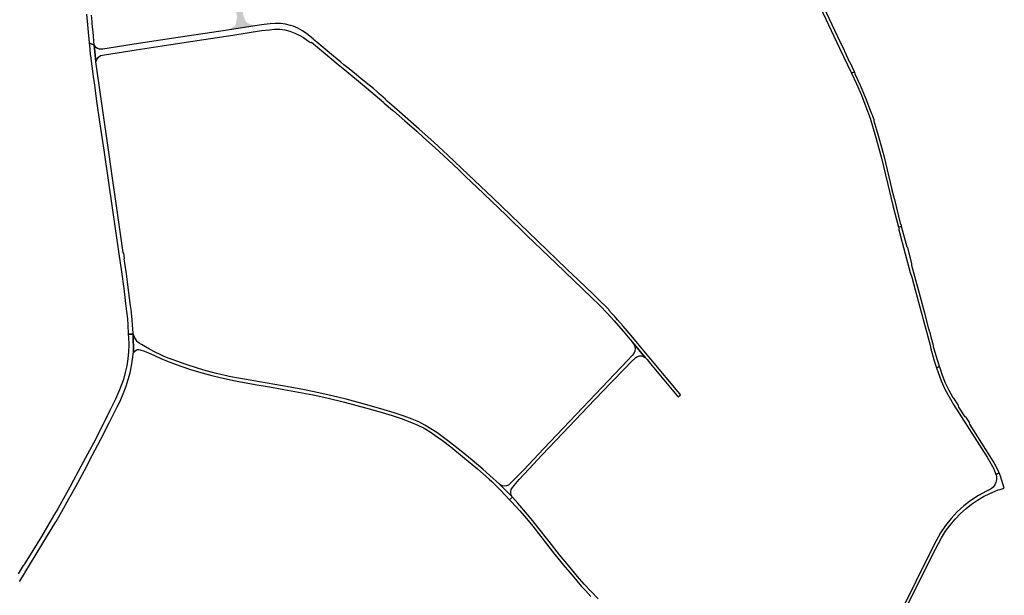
# Model space of a CAD drawing. Header units: metres. Extents: x 124582 to 143330, y 393481 to 406815.
# Tile 4 of 134: x 125879 to 126839, y 396702 to 397263. Entities that reach past the tile are written whole.
import ezdxf

# ---------------------------------------------------------------- set-up
doc = ezdxf.new("R2010")
doc.units = ezdxf.units.M
doc.header["$MEASUREMENT"] = 0
doc.layers.add('ir-ARC-asfalt-bestaande wegen-niet te inspecteren', color=151, linetype='Continuous', lineweight=0)
doc.layers.add('ir-ARC-asfalt-hoofdwegen-te inspecteren', color=5, linetype='Continuous', lineweight=0)

msp = doc.modelspace()

# ---------------------------------------------------------------- hatches: boundary and pattern name
at = {"layer": 'ir-ARC-asfalt-hoofdwegen-te inspecteren', "linetype": 'Continuous', "lineweight": 13}
msp.add_hatch(color=5, dxfattribs=at).paths.add_polyline_path([(126081.905, 397253.313), (126083.226, 397253.665), (126084.465, 397254.244), (126088.863, 397257.31), (126089.884, 397258.67), (126090.271, 397259.653), (126090.448, 397260.694), (126091.148, 397265.065), (126091.106, 397266.866), (126086.582, 397296.913), (126086.199, 397300.104), (126086.489, 397303.304), (126087.441, 397306.374), (126089.011, 397309.178), (126091.131, 397311.593), (126093.708, 397313.513), (126096.629, 397314.854), (126100.909, 397315.66), (126113.557, 397317.275), (126125.384, 397319.346), (126153.316, 397324.094), (126169.582, 397326.748), (126177.957, 397328.53), (126186.19, 397330.884), (126197.912, 397335.06), (126201.224, 397336.398), (126204.24, 397338.312), (126206.862, 397340.738), (126209.004, 397343.596), (126210.596, 397346.794), (126211.586, 397350.227), (126211.94, 397353.781), (126208.145, 397379.607), (126207.879, 397382.686), (126208.256, 397385.753), (126209.26, 397388.676), (126210.846, 397391.328), (126212.947, 397393.595), (126215.471, 397395.378), (126218.31, 397396.6), (126221.34, 397397.208), (126235.666, 397398.257), (126272.822, 397402.639), (126321.865, 397408.349), (126379.026, 397415.098), (126417.998, 397419.744), (126433.688, 397421.505), (126438.712, 397422.254), (126443.626, 397423.536), (126448.375, 397425.338), (126452.903, 397427.638), (126457.159, 397430.411), (126461.035, 397433.645), (126464.506, 397437.311), (126467.523, 397441.357), (126470.047, 397445.729), (126490.076, 397484.487), (126519.336, 397540.97), (126523.667, 397549.469), (126526.438, 397554.7), (126527.536, 397557.222), (126528.009, 397559.931), (126527.829, 397562.676), (126527.008, 397565.301), (126525.591, 397567.658), (126523.778, 397569.692), (126530.438, 397576.36), (126533.116, 397573.611), (126536.796, 397570.411), (126540.726, 397567.525), (126544.88, 397564.972), (126548.121, 397563.367), (126559.446, 397558.498), (126558.986, 397551.95), (126546.65, 397557.125), (126544.687, 397557.973), (126541.686, 397558.328), (126538.694, 397557.902), (126535.911, 397556.724), (126533.523, 397554.871), (126531.69, 397552.469), (126529.345, 397548.05), (126524.607, 397538.785), (126505.003, 397500.952), (126475.658, 397444.147), (126473.132, 397439.589), (126470.149, 397435.316), (126466.742, 397431.373), (126462.946, 397427.803), (126458.802, 397424.643), (126453.945, 397421.711), (126448.785, 397419.353), (126443.39, 397417.601), (126437.829, 397416.477), (126395.973, 397411.411), (126340.021, 397404.77), (126283.995, 397398.255), (126228.231, 397391.473), (126223.022, 397390.273), (126220.621, 397389.171), (126218.529, 397387.559), (126216.852, 397385.519), (126215.675, 397383.154), (126215.059, 397380.585), (126215.035, 397377.944), (126215.311, 397373.457), (126216.876, 397360.624), (126217.92, 397350.453), (126217.712, 397346.981), (126216.884, 397343.602), (126215.464, 397340.426), (126213.498, 397337.557), (126211.049, 397335.086), (126208.197, 397333.095), (126205.034, 397331.647), (126190.957, 397326.445), (126183.809, 397324.186), (126176.553, 397322.307), (126169.207, 397320.812), (126149.166, 397317.463), (126122.006, 397312.874), (126111.215, 397310.884), (126102.321, 397308.855), (126099.73, 397307.754), (126097.463, 397306.086), (126095.641, 397303.94), (126095.338, 397303.462), (126095.057, 397302.968), (126094.229, 397301.055), (126093.74, 397299.028), (126093.606, 397296.947), (126093.874, 397292.631), (126097.446, 397267.689), (126098.15, 397265.267), (126099.606, 397262.004), (126099.741, 397261.819), (126101.352, 397260.235), (126103.353, 397259.187), (126108.097, 397257.83), (126109.061, 397257.722), (126110.031, 397257.68), (126110.938, 397257.701)])

# ---------------------------------------------------------------- linework, layer by layer
at = {"layer": 'ir-ARC-asfalt-bestaande wegen-niet te inspecteren', "color": 7, "linetype": 'Continuous', "lineweight": 30, "flags": 128}
for points in [[(126659.661, 397275.693), (126678.419, 397235.69), (126689.928, 397211.144), (126692.964, 397212.626), (126689.039, 397220.981), (126688.418, 397221.754), (126683.523, 397232.198), (126683.314, 397233.363), (126680.084, 397240.167), (126680.013, 397240.316), (126679.28, 397241.153), (126660.561, 397281.209)], [(125944.526, 397268.778), (125947.089, 397240.968), (125947.089, 397240.968), (125952.189, 397238.577), (125950.972, 397251.496), (125950.748, 397253.87), (125950.221, 397259.721), (125950.093, 397261.397), (125949.504, 397267.665)], [(125879.266, 396715.665), (125879.62, 396715.959), (125884.132, 396723.376), (125884.444, 396724.127), (125906.703, 396760.519), (125914.639, 396773.713), (125914.857, 396773.955), (125915.184, 396774.151), (125920.275, 396783.048), (125920.494, 396783.751), (125927.431, 396796.119), (125934.267, 396808.368), (125942.503, 396823.727), (125950.264, 396838.455), (125958.601, 396854.364), (125966.676, 396870.141), (125974.622, 396886.001), (125976.994, 396890.933), (125979.554, 396896.933), (125983.129, 396905.985), (125985.291, 396912.493), (125987.044, 396919.123), (125988.379, 396925.849), (125989.632, 396934.317), (125990.098, 396937.823), (125990.201, 396938.241), (125990.381, 396938.662), (125990.204, 396956.797), (125985.352, 396956.75), (125985.512, 396953.727), (125985.727, 396946.667), (125985.493, 396939.608), (125984.812, 396932.578), (125983.732, 396925.869), (125982.297, 396919.227), (125980.512, 396912.671), (125976.733, 396902.633), (125972.882, 396893.378), (125967.448, 396882.189), (125959.501, 396866.505), (125951.272, 396850.556), (125943.638, 396836.081), (125932.084, 396814.303), (125928.466, 396807.637), (125925.225, 396801.849), (125916.928, 396787.18), (125912.481, 396779.5), (125900.594, 396759.437), (125888.008, 396738.849), (125884.245, 396732.85), (125883.47, 396731.638), (125883.029, 396731.119), (125878.133, 396723.197)], [(126741.729, 396686.609), (126769.071, 396741.496), (126777.843, 396758.123), (126781.751, 396764.536), (126786.119, 396770.645), (126790.925, 396776.417), (126796.142, 396781.819), (126801.741, 396786.824), (126807.111, 396791.061), (126812.765, 396794.91), (126818.675, 396798.353), (126824.813, 396801.372), (126833.04, 396805.051), (126834.825, 396805.251), (126838.966, 396806.753), (126835.216, 396818.355), (126834.563, 396819.915), (126833.888, 396821.47), (126830.869, 396820.067), (126830.926, 396819.928), (126831.456, 396817.356), (126831.433, 396814.729), (126830.859, 396812.166), (126829.759, 396809.781), (126828.183, 396807.68), (126826.2, 396805.958), (126821.475, 396803.687), (126813.785, 396799.421), (126806.429, 396794.601), (126799.448, 396789.254), (126799.448, 396789.254), (126792.989, 396783.379), (126787.031, 396776.997), (126781.615, 396770.148), (126776.776, 396762.88), (126772.548, 396755.241), (126766.041, 396742.684), (126739.323, 396688.671)], [(126443.263, 396698.754), (126436.22, 396705.733), (126429.44, 396713.02), (126422.998, 396720.483), (126414.169, 396731.073), (126405.596, 396741.502), (126395.416, 396754.532), (126384.05, 396769.034), (126379.484, 396774.758), (126374.353, 396780.996), (126365.055, 396791.853), (126359.665, 396797.827), (126356.899, 396795.332), (126358.899, 396793.262), (126366.85, 396784.562), (126373.33, 396777.075), (126379.495, 396769.511), (126400.791, 396742.317), (126400.829, 396742.042), (126405.091, 396736.584), (126410.779, 396729.806), (126411.133, 396729.622), (126417.698, 396721.721), (126422.39, 396716.134), (126427.049, 396710.756), (126430.696, 396706.735), (126436.191, 396701.059)]]:
    msp.add_lwpolyline(points, dxfattribs=at)
for points in [[(126143.489, 397257.851), (126138.6, 397258.994), (126133.62, 397259.628), (126128.601, 397259.745), (126123.596, 397259.344), (126117.577, 397258.623), (126110.938, 397257.701), (126081.905, 397253.313), (126027.459, 397245.013), (125991.118, 397239.543), (125960.489, 397234.791), (125957.253, 397234.755), (125955.393, 397235.29), (125953.801, 397236.389), (125952.642, 397237.939), (125952.189, 397238.577), (125953.66, 397222.255), (125954.642, 397224.647), (125956.188, 397226.72), (125958.201, 397228.344), (125962.279, 397229.215), (125992.914, 397234.003), (126026.901, 397239.177), (126058.864, 397244.073), (126087.101, 397248.357), (126114.98, 397252.766), (126122.904, 397253.602), (126127.898, 397254.168), (126132.923, 397254.12), (126137.905, 397253.461), (126142.77, 397252.2), (126147.445, 397250.355), (126151.842, 397248.271), (126156.061, 397245.846), (126160.075, 397243.094), (126162.981, 397241.123), (126163.704, 397241.312), (126175.384, 397231.86), (126189.947, 397219.795), (126196.244, 397214.615), (126217.592, 397196.907), (126234.313, 397182.634), (126234.707, 397182.099), (126242.795, 397175.022), (126243.729, 397174.436), (126254.781, 397164.689), (126266.344, 397154.531), (126273.072, 397148.516), (126284.316, 397138.428), (126292.321, 397131.028), (126307.364, 397116.819), (126314.294, 397110.309), (126324.988, 397100.032), (126353.382, 397072.639), (126373.835, 397053.022), (126402.351, 397025.759), (126436.799, 396992.632), (126444.819, 396984.679), (126452.09, 396977.166), (126458.729, 396969.816), (126467.53, 396959.7), (126472.351, 396953.878), (126476.49, 396948.88), (126489.054, 396933.935), (126490.868, 396931.99), (126494.262, 396927.892), (126520.279, 396896.728), (126521.161, 396895.674), (126523.532, 396897.655), (126522.648, 396898.713), (126494.506, 396932.391), (126485.914, 396942.482), (126478.557, 396951.431), (126473.374, 396957.628), (126467.41, 396964.615), (126462.183, 396970.672), (126459.315, 396973.827), (126458.031, 396975.233), (126455.347, 396978.138), (126454.755, 396978.875), (126454.05, 396979.812), (126453.805, 396980.203), (126453.576, 396980.641), (126448.503, 396985.839), (126447.798, 396986.344), (126440.601, 396993.36), (126437.916, 396996.015), (126417.17, 397015.879), (126414.372, 397018.541), (126412.651, 397020.187), (126402.842, 397029.701), (126384.034, 397047.687), (126340.432, 397089.561), (126316.436, 397112.566), (126296.687, 397131.4), (126283.171, 397143.792), (126268.602, 397156.782), (126249.676, 397173.524), (126244.474, 397178.041), (126237.69, 397184.038), (126236.751, 397184.846), (126236.109, 397185.399), (126235.795, 397185.843), (126231.346, 397189.869), (126229.815, 397191.2), (126227.886, 397192.878), (126224.111, 397196.119), (126217.148, 397201.855), (126215.218, 397203.361), (126212.195, 397205.697), (126207.551, 397209.449), (126200.439, 397215.362), (126195.436, 397219.433), (126192.523, 397221.888), (126185.405, 397227.683), (126168.908, 397241.332), (126165.85, 397244.001), (126165.429, 397244.767), (126159.227, 397249.481), (126155.018, 397252.44), (126150.55, 397254.992), (126145.862, 397257.113), (126143.489, 397257.851)], [(125948.231, 397229.191), (125948.339, 397228.346), (125949.107, 397223.027), (125949.87, 397217.904), (125951.129, 397208.098), (125952.275, 397199.628), (125954.44, 397184.018), (125957.328, 397163.904), (125961.331, 397136.238), (125965.999, 397104.573), (125976.009, 397035.107), (125978.583, 397017.611), (125980.842, 397001.343), (125982.751, 396986.618), (125983.707, 396978.723), (125984.398, 396971.756), (125984.878, 396965.706), (125985.352, 396956.75), (125990.204, 396956.797), (125990.044, 396957.379), (125989.933, 396957.973), (125989.511, 396965.602), (125989.124, 396970.718), (125988.091, 396980.941), (125987.62, 396984.744), (125985.998, 396997.021), (125983.497, 397015.582), (125981.447, 397030.073), (125981.573, 397030.879), (125980.872, 397035.478), (125980.473, 397036.303), (125973.959, 397081.841), (125970.02, 397108.966), (125965.327, 397140.896), (125960.713, 397172.66), (125956.198, 397204.107), (125953.66, 397222.255), (125952.189, 397238.577), (125947.089, 397240.968), (125947.715, 397234.73), (125948.231, 397229.191)], [(126729.505, 397098.488), (126729.467, 397099.046), (126726.734, 397110.258), (126721.776, 397130.594), (126720.913, 397133.779), (126718.985, 397140.894), (126716.47, 397150.172), (126712.259, 397164.308), (126712.086, 397164.887), (126712.074, 397165.758), (126711.162, 397168.464), (126710.296, 397171.034), (126709.596, 397172.203), (126704.47, 397185.81), (126698.828, 397199.211), (126693.685, 397210.387), (126693.472, 397210.849), (126693.26, 397211.996), (126692.964, 397212.626), (126689.928, 397211.144), (126694.823, 397200.705), (126699.655, 397189.709), (126704.097, 397178.55), (126708.143, 397167.241), (126713.537, 397149.433), (126718.864, 397129.809), (126725.435, 397102.577), (126730.464, 397082.225), (126735.784, 397061.041), (126738.899, 397061.876), (126738.628, 397062.881), (126738.185, 397063.711), (126734.144, 397079.797), (126734.066, 397080.848), (126733.969, 397081.228), (126732.194, 397088.064), (126731.952, 397088.594), (126729.515, 397098.34), (126729.505, 397098.488)], [(126751.759, 397013.102), (126748.809, 397023.747), (126748.754, 397024.643), (126748.996, 397025.718), (126744.834, 397040.855), (126744.353, 397041.543), (126738.899, 397061.876), (126735.784, 397061.041), (126736.09, 397059.824), (126736.075, 397058.596), (126742.205, 397034.951), (126747.176, 397016.8), (126748.914, 397012.218), (126752.172, 397000), (126766.569, 396946.015), (126767.165, 396943.779), (126770.778, 396930.788), (126772.969, 396923.984), (126775.811, 396925.25), (126775.125, 396927.475), (126773.908, 396931.307), (126773.464, 396932.329), (126770.089, 396944.497), (126770.101, 396944.829), (126769.927, 396945.719), (126767.767, 396953.816), (126766.578, 396958.261), (126766.253, 396959.027), (126765.981, 396959.816), (126765.426, 396961.97), (126761.414, 396977.169), (126755.279, 397000), (126751.759, 397013.102)], [(126006.069, 396942.018), (125998.104, 396946.559), (125995.852, 396947.924), (125994.678, 396948.863), (125993.878, 396949.722), (125991.805, 396953.137), (125990.204, 396956.797), (125990.381, 396938.662), (125991.508, 396939.963), (125992.884, 396940.997), (125994.447, 396941.718), (125995.731, 396941.799), (125996.986, 396941.52), (126000.979, 396940.071), (126007.161, 396937.62), (126011.001, 396935.799), (126017.545, 396932.78), (126026.736, 396929.195), (126036.512, 396925.611), (126046.932, 396921.997), (126057.213, 396918.902), (126066.652, 396916.393), (126076.19, 396914.063), (126086.575, 396911.834), (126093.076, 396910.574), (126109.066, 396907.794), (126122.801, 396905.463), (126136.991, 396902.906), (126151.246, 396900.27), (126165.42, 396897.459), (126178.938, 396894.524), (126195.937, 396890.471), (126216.52, 396884.885), (126229.338, 396881.245), (126242.427, 396877.348), (126251.28, 396874.498), (126255.598, 396872.969), (126261.296, 396870.766), (126267.566, 396868.102), (126273.622, 396864.981), (126279.431, 396861.422), (126286.371, 396856.781), (126291.484, 396853.01), (126299.483, 396846.834), (126312.964, 396835.994), (126325.518, 396825.434), (126336.955, 396815.364), (126339.431, 396813.025), (126347.885, 396804.66), (126356.899, 396795.332), (126359.665, 396797.827), (126346.687, 396810.768), (126340.867, 396816.035), (126330.678, 396825.049), (126320.425, 396833.865), (126309.7, 396842.644), (126296.464, 396853.102), (126291.2, 396857.119), (126285.852, 396860.956), (126280.273, 396864.573), (126274.439, 396868.093), (126268.364, 396871.176), (126262.078, 396873.805), (126254.177, 396876.752), (126244.459, 396879.982), (126234.63, 396882.925), (126217.828, 396887.764), (126197.483, 396893.304), (126184.014, 396896.584), (126170.984, 396899.461), (126157.14, 396902.34), (126143.028, 396904.997), (126128.272, 396907.65), (126113.122, 396910.283), (126098.592, 396912.719), (126090.761, 396914.075), (126083.469, 396915.589), (126081.166, 396916.128), (126070.066, 396918.728), (126061.151, 396921.004), (126052.721, 396923.493), (126041.556, 396927.157), (126028.218, 396931.967), (126025, 396933.137), (126020.113, 396935.098), (126016.329, 396936.821), (126011.642, 396939.13), (126006.069, 396942.018)], [(126346.687, 396810.768), (126359.665, 396797.827), (126358.841, 396799.02), (126358.091, 396801.053), (126357.963, 396803.215), (126358.468, 396805.322), (126359.562, 396807.192), (126366.358, 396815.196), (126375.591, 396825.075), (126388.714, 396838.969), (126415.087, 396866.695), (126433.214, 396885.867), (126455.301, 396908.989), (126470.071, 396924.382), (126474.846, 396929.206), (126479.943, 396934.104), (126481.652, 396935.053), (126483.549, 396935.526), (126485.503, 396935.49), (126487.381, 396934.947), (126489.054, 396933.935), (126476.49, 396948.88), (126477.536, 396947.558), (126478.731, 396945.313), (126479.231, 396942.819), (126478.992, 396940.287), (126478.036, 396937.93), (126476.443, 396935.948), (126476.415, 396935.917), (126471.922, 396931.016), (126440.736, 396898.154), (126390.392, 396845.25), (126370.425, 396824.058), (126366.67, 396820.301), (126361.61, 396815.278), (126356.842, 396810.446), (126356.248, 396809.933), (126355.787, 396809.671), (126353.98, 396808.898), (126352.034, 396808.62), (126350.083, 396808.855), (126348.259, 396809.588), (126346.687, 396810.768)], [(126788.999, 396894.755), (126785.154, 396901.771), (126781.701, 396908.989), (126778.651, 396916.385), (126778.552, 396917.486), (126776.342, 396923.678), (126776.005, 396924.621), (126775.811, 396925.25), (126772.969, 396923.984), (126774.479, 396919.295), (126777.585, 396911.189), (126781.145, 396903.271), (126785.147, 396895.567), (126789.577, 396888.101), (126822.169, 396836.764), (126826.08, 396830.116), (126828.638, 396825.477), (126830.869, 396820.067), (126833.888, 396821.47), (126830.985, 396827.586), (126828.066, 396833.007), (126824.888, 396838.28), (126805.353, 396868.996), (126805.154, 396870.413), (126804.613, 396871.253), (126802.029, 396875.268), (126801.843, 396875.557), (126800.737, 396876.268), (126794.684, 396885.71), (126794.345, 396886.969), (126793.863, 396887.757), (126789.902, 396894.234), (126789.242, 396894.615), (126788.999, 396894.755)]]:
    msp.add_lwpolyline(points, close=True, dxfattribs=at)

doc.saveas('drawing.dxf')
